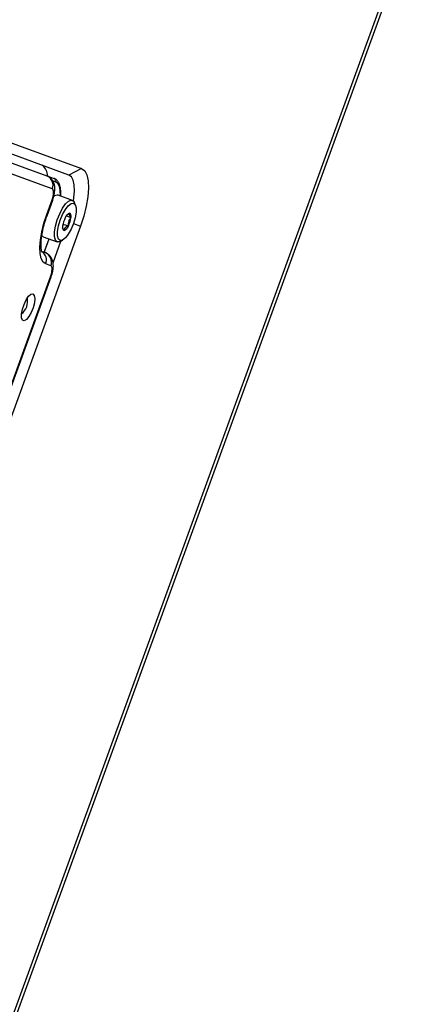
# Model space of a CAD drawing. Header units: inches. Extents: x 0.2 to 16.8, y 0.1 to 10.9.
# Tile 62 of 76: x 10.532 to 10.753, y 8.413 to 8.946. Entities that reach past the tile are written whole.
import ezdxf

# ---------------------------------------------------------------- set-up
doc = ezdxf.new("R2010")
doc.units = ezdxf.units.IN
doc.header["$MEASUREMENT"] = 0
doc.styles.add('SLDTEXTSTYLE0', font='TXT', dxfattribs={"width": 0.75})
doc.dimstyles.new('SLDDIMSTYLE22', dxfattribs={"dimtxt": 0.1181102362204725, "dimasz": 0.0984251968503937, "dimexe": 0, "dimexo": 0.0625, "dimgap": 0.02952755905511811, "dimtad": 0, "dimtih": 1, "dimtoh": 1, "dimdec": 0, "dimlfac": 355.6, "dimrnd": 1e-09, "dimzin": 12, "dimdsep": 46, "dimtxsty": 'SLDTEXTSTYLE0', "dimsah": 1, "dimcen": 0.09, "dimadec": 0, "dimazin": 3, "dimtfac": 1, "dimtdec": 0, "dimtofl": 0, "dimtmove": 0, "dimatfit": 3, "dimfxl": 0, "dimfrac": 2, "dimtolj": 1, "dimtzin": 12, "dimarcsym": 0})

# ---------------------------------------------------------------- blocks, each defined once
blk = doc.blocks.new('_D_22')
at = {"color": 7, "linetype": 'Continuous', "lineweight": 0}
for p, q in [((10.29636754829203, 9.53516817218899), (11.52850990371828, 9.08670503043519)), ((11.47301624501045, 9.106903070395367), (11.16537006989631, 8.261652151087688)), ((11.10069818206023, 8.23766100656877), (11.06471146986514, 8.23766100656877)), ((11.06471146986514, 8.23766100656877), (11.06471146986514, 8.050161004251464)), ((11.40614437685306, 8.23766100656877), (11.44213108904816, 8.23766100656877)), ((11.44213108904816, 8.23766100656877), (11.44213108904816, 8.050161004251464)), ((11.06471146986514, 8.050161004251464), (11.10069818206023, 8.050161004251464)), ((11.44213108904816, 8.050161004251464), (11.40614437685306, 8.050161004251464)), ((10.78799875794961, 7.224832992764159), (11.07966152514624, 8.026169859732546)), ((9.611350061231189, 7.653098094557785), (10.84349241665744, 7.204634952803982))]:
    blk.add_line(p, q, dxfattribs=at)
at = {"color": 7, "linetype": 'Continuous', "lineweight": 18}
for points in [[(11.47301624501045, 9.106903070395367), (11.42085495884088, 9.021146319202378), (11.45785073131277, 9.007680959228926)], [(10.78799875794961, 7.224832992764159), (10.84016004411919, 7.310589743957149), (10.8031642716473, 7.324055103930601)]]:
    blk.add_solid(points, dxfattribs=at)
at = {"color": 7, "linetype": 'Continuous', "lineweight": 18, "char_height": 0.1181102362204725, "attachment_point": 1, "style": 'SLDTEXTSTYLE0'}
for s, insert in [('712', (10.76691373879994, 8.202413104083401)), ('28.0', (11.10069818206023, 8.202413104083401))]:
    blk.add_mtext(s, dxfattribs=dict(at, insert=insert))

msp = doc.modelspace()

# ---------------------------------------------------------------- linework, layer by layer
at = {"color": 7, "linetype": 'Continuous', "lineweight": 25}
for p, q in [((10.14722806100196, 7.359576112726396), (10.895546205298, 9.415563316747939)), ((10.1487460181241, 7.359023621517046), (10.89706416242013, 9.41501082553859)), ((10.55880550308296, 8.862123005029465), (10.36358316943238, 8.93317812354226)), ((10.37047317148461, 8.936655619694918), (10.56569550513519, 8.865600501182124)), ((10.50320507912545, 8.877570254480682), (10.54677050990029, 8.861713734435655)), ((10.54981326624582, 8.85462100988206), (10.50624783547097, 8.870477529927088)), ((10.54384957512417, 8.862776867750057), (10.54384882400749, 8.862777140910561)), ((10.56569550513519, 8.865600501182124), (10.55880550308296, 8.862123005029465)), ((10.54677050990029, 8.861713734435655), (10.55084220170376, 8.860231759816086)), ((10.55160289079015, 8.858458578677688), (10.54993687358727, 8.85906495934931)), ((10.54681182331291, 8.840750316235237), (10.54969725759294, 8.848677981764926)), ((10.54713055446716, 8.840634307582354), (10.55001598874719, 8.848561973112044)), ((10.55001598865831, 8.848561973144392), (10.54969725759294, 8.848677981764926)), ((10.56067889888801, 8.848421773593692), (10.55307413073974, 8.851189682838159)), ((10.56234714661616, 8.845722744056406), (10.561796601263, 8.847142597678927)), ((10.54713055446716, 8.840634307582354), (10.54681182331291, 8.840750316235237)), ((10.55559980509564, 8.835598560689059), (10.55849989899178, 8.834543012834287)), ((10.55746421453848, 8.840054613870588), (10.55993597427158, 8.83915496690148)), ((10.56121880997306, 8.835807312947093), (10.56508645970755, 8.83439960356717)), ((10.56508645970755, 8.83439960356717), (10.46313444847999, 8.554288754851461)), ((10.544898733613, 8.828727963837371), (10.55250350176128, 8.825960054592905)), ((10.54539698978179, 8.820316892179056), (10.54804197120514, 8.827583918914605)), ((10.54547667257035, 8.820287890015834), (10.54812165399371, 8.827554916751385)), ((10.55021471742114, 8.814616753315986), (10.55450270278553, 8.826397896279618)), ((10.55418194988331, 8.826221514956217), (10.55551635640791, 8.826955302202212)), ((10.54426721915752, 8.820728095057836), (10.54595844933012, 8.820112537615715)), ((10.54900120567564, 8.813019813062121), (10.54628978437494, 8.814006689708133)), ((10.46809303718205, 8.585102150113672), (10.54888519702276, 8.807076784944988)), ((10.46841176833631, 8.584986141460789), (10.54920392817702, 8.806960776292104)), ((10.54920392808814, 8.806960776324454), (10.54888519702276, 8.807076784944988))]:
    msp.add_line(p, q, dxfattribs=at)
at = {"color": 7, "linetype": 'Continuous', "lineweight": 25, "flags": 128}
for points in [[(10.56569550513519, 8.865600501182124), (10.56735285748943, 8.864393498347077), (10.56855841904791, 8.862166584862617), (10.56926586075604, 8.859005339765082), (10.56944799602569, 8.855031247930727), (10.5690978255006, 8.850397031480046), (10.56822880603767, 8.845280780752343), (10.56687433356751, 8.839879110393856), (10.56508645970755, 8.83439960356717)], [(10.55427967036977, 8.850750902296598), (10.55428324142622, 8.850909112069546), (10.55415314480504, 8.853747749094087), (10.55364782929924, 8.85600578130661), (10.55278671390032, 8.85759643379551), (10.55160289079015, 8.858458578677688)], [(10.56129484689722, 8.847996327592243), (10.56155976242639, 8.84981543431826), (10.56184323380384, 8.853566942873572), (10.56169579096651, 8.856784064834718), (10.56112310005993, 8.859343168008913), (10.56014716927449, 8.861145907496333), (10.55880550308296, 8.862123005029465)], [(10.54969725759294, 8.848677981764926), (10.55003780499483, 8.849721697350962), (10.55029579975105, 8.850750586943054), (10.5504613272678, 8.851725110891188), (10.55052802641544, 8.852607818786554), (10.55049333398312, 8.853364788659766), (10.55035858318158, 8.853966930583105), (10.55012895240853, 8.854391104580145), (10.54981326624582, 8.85462100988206)], [(10.5510497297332, 8.831401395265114), (10.55155221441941, 8.834524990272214), (10.55250243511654, 8.83788546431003), (10.55381596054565, 8.841184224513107), (10.55537607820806, 8.844128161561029), (10.55704416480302, 8.846455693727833), (10.55867200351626, 8.847960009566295), (10.56011495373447, 8.848507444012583), (10.56124480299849, 8.848049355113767), (10.561796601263, 8.847142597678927)], [(10.55270657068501, 8.831601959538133), (10.55319090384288, 8.834551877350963), (10.55411442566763, 8.83772141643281), (10.55538673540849, 8.840800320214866), (10.55688329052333, 8.84348720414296), (10.5584575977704, 8.845519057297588), (10.5599555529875, 8.84669698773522), (10.56123052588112, 8.8469056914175), (10.56215771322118, 8.84612473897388), (10.56264635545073, 8.84443057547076), (10.56264862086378, 8.841989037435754), (10.56216428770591, 8.839039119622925), (10.56124076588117, 8.835869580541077), (10.55996845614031, 8.83279067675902), (10.55847190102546, 8.830103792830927), (10.5568975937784, 8.828071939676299), (10.5553996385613, 8.826894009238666), (10.55412466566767, 8.826685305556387), (10.55319747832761, 8.827466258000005), (10.55270883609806, 8.829160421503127), (10.55270657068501, 8.831601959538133)], [(10.55993597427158, 8.83915496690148), (10.55996290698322, 8.839652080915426), (10.55995073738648, 8.840100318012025), (10.55989967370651, 8.84049200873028), (10.55981058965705, 8.840820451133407), (10.55968500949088, 8.841080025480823), (10.55952508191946, 8.84126629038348), (10.55933354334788, 8.841376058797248), (10.5591136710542, 8.841407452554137)], [(10.54628978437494, 8.814006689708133), (10.54486919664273, 8.815041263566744), (10.54383585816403, 8.816950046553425), (10.54322947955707, 8.819659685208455), (10.54307336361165, 8.823066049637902), (10.54337350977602, 8.827038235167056), (10.54411838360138, 8.831423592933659), (10.54527936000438, 8.836053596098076), (10.54681182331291, 8.840750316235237)], [(10.55418194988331, 8.826221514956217), (10.55375726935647, 8.826023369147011), (10.5524563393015, 8.825978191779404), (10.55152280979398, 8.82692931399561), (10.55103962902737, 8.828792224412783), (10.5510497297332, 8.831401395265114)], [(10.55541921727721, 8.834436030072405), (10.55539228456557, 8.833938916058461), (10.55540445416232, 8.833490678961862), (10.55545551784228, 8.833098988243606), (10.55554460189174, 8.83277054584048), (10.55567018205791, 8.832510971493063), (10.55583010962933, 8.832324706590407), (10.55602164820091, 8.832214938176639), (10.55624152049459, 8.832183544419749)], [(10.544898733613, 8.828727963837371), (10.54485157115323, 8.828746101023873), (10.54414672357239, 8.829320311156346)], [(10.54888519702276, 8.807076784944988), (10.54922574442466, 8.808120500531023), (10.54948373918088, 8.809149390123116), (10.54964926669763, 8.81012391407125), (10.54971596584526, 8.811006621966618), (10.54968127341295, 8.811763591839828), (10.5495465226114, 8.812365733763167), (10.54931689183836, 8.812789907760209), (10.54900120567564, 8.813019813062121)], [(10.53935272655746, 8.79775942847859), (10.5400660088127, 8.796948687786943), (10.54032870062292, 8.795274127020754), (10.54010532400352, 8.79296190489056), (10.53942604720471, 8.79032429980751), (10.53838261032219, 8.787717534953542), (10.53711593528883, 8.785493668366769), (10.53579709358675, 8.783953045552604), (10.5346042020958, 8.783303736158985), (10.53369836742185, 8.783633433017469), (10.53320192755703, 8.784897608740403), (10.53318192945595, 8.786925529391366), (10.53364107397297, 8.78944331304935), (10.53451735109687, 8.792110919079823), (10.53569241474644, 8.794568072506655), (10.53700756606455, 8.79648292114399), (10.5382851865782, 8.797596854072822), (10.53935272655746, 8.79775942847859)]]:
    msp.add_lwpolyline(points, dxfattribs=at)
at = {"color": 7, "linetype": 'Continuous', "lineweight": 25}
for centre, radius, start, end in [((10.54024754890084, 8.861653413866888), 0.007046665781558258, 358.9440863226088, 54.44180364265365), ((10.54473866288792, 8.85664304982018), 0.005462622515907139, 338.2745645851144, 68.16379320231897), ((10.55033423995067, 8.858964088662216), 0.001365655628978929, 338.2745645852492, 68.1637932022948), ((10.55260210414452, 8.848424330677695), 0.002805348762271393, 80.31336158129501, 136.9359733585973), ((10.5605872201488, 8.837736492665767), 0.003955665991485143, 111.8708729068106, 160.6372659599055), ((10.56825971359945, 8.832967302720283), 0.012924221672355, 151.9340708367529, 173.4747275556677), ((10.54709547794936, 8.840623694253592), 0.01292422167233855, 331.9340708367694, 353.4747275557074), ((10.55476797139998, 8.835854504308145), 0.003955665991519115, 291.8708729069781, 340.6372659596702), ((10.54108349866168, 8.816009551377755), 0.005578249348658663, 338.9582316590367, 54.85115569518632), ((10.54392660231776, 8.815041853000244), 0.005462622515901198, 338.2745645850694, 68.1637932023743), ((10.5275841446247, 8.793881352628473), 0.008906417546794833, 308.9653504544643, 11.03464954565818)]:
    msp.add_arc(centre, radius, start, end, dxfattribs=at)
for points, knots in [([(10.55001598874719, 8.848561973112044), (10.55018208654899, 8.849050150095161), (10.55067140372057, 8.850488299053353), (10.55118579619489, 8.853017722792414), (10.55124757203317, 8.855577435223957), (10.55071621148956, 8.857860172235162), (10.54970261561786, 8.85970234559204), (10.54829644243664, 8.861040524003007), (10.54719895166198, 8.861524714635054), (10.54677050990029, 8.861713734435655)], [0, 0, 0, 0, 0.09603439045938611, 0.2829132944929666, 0.4930587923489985, 0.6307182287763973, 0.7681370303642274, 0.9094846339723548, 1, 1, 1, 1]), ([(10.55440461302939, 8.850705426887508), (10.55442387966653, 8.85170662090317), (10.55446553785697, 8.853871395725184), (10.5539812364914, 8.85646831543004), (10.55308907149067, 8.858512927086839), (10.55196169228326, 8.85972834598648), (10.55112554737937, 8.860104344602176), (10.55084220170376, 8.860231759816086)], [0, 0, 0, 0, 0.2155835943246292, 0.4661333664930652, 0.6963456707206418, 0.8971002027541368, 1, 1, 1, 1]), ([(10.55820417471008, 8.84096672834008), (10.55829720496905, 8.841033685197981), (10.55854807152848, 8.841214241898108), (10.55889524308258, 8.841332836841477), (10.5591136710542, 8.841407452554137)], [0, 0, 0, 0, 0.3708356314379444, 1, 1, 1, 1]), ([(10.5591136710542, 8.841407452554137), (10.55897628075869, 8.841177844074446), (10.55874119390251, 8.840784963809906), (10.55922803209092, 8.839912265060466), (10.55971853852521, 8.839387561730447), (10.55993597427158, 8.83915496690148)], [0, 0, 0, 0, 0.4391165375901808, 0.7513669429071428, 1, 1, 1, 1]), ([(10.54425789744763, 8.820426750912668), (10.54423992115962, 8.820452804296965), (10.54420017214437, 8.82051041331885), (10.54387944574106, 8.821620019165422), (10.54369904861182, 8.823483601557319), (10.54374238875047, 8.826107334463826), (10.5441110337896, 8.829370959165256), (10.54484380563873, 8.833126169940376), (10.54585898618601, 8.836962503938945), (10.54673089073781, 8.839480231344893), (10.54713055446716, 8.840634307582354)], [0, 0, 0, 0, 0.09329465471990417, 0.206292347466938, 0.3258618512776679, 0.4546237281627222, 0.5909715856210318, 0.7325746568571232, 0.8774175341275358, 1, 1, 1, 1]), ([(10.55993597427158, 8.83915496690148), (10.55947527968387, 8.838587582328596), (10.55868699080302, 8.83761673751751), (10.55836965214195, 8.835903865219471), (10.55845989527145, 8.834960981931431), (10.55849989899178, 8.834543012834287)], [0, 0, 0, 0, 0.4391165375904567, 0.7513669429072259, 1, 1, 1, 1]), ([(10.55624152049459, 8.832183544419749), (10.55581738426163, 8.832617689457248), (10.55534619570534, 8.833099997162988), (10.55530260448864, 8.833444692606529), (10.55529825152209, 8.833479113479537)], [0, 0, 0, 0, 0.9001412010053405, 1, 1, 1, 1]), ([(10.55849989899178, 8.834543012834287), (10.55829036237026, 8.834463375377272), (10.55762733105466, 8.834211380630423), (10.55671752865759, 8.833636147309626), (10.55629764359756, 8.832851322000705), (10.55625629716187, 8.832359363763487), (10.55624152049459, 8.832183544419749)], [0, 0, 0, 0, 0.1560254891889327, 0.4937074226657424, 0.8190577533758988, 1, 1, 1, 1]), ([(10.54920392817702, 8.806960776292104), (10.54937002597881, 8.807448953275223), (10.5498593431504, 8.808887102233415), (10.55037373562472, 8.811416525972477), (10.550435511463, 8.813976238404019), (10.54990415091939, 8.816258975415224), (10.54889055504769, 8.818101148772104), (10.54748438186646, 8.81943932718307), (10.54638689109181, 8.819923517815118), (10.54595844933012, 8.820112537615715)], [0, 0, 0, 0, 0.09603439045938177, 0.2829132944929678, 0.4930587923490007, 0.6307182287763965, 0.7681370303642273, 0.9094846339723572, 1, 1, 1, 1])]:
    msp.add_open_spline(points, degree=3, knots=knots, dxfattribs=at)

# ---------------------------------------------------------------- dimensions: what is measured, and where the dimension line sits
at = {"color": 7, "linetype": 'Continuous', "lineweight": 18}
dim = msp.add_linear_dim(base=(10.78799875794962, 7.224832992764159), p1=(10.2408738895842, 9.555366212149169), p2=(9.555856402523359, 7.673296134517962), angle=70.00000000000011, dimstyle='SLDDIMSTYLE22', dxfattribs=at)
dim.commit()
dim.dimension.update_dxf_attribs({"geometry": '_D_22', "text_midpoint": (11.12251579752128, 8.143911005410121), "dimtype": 160})

doc.saveas('drawing.dxf')
